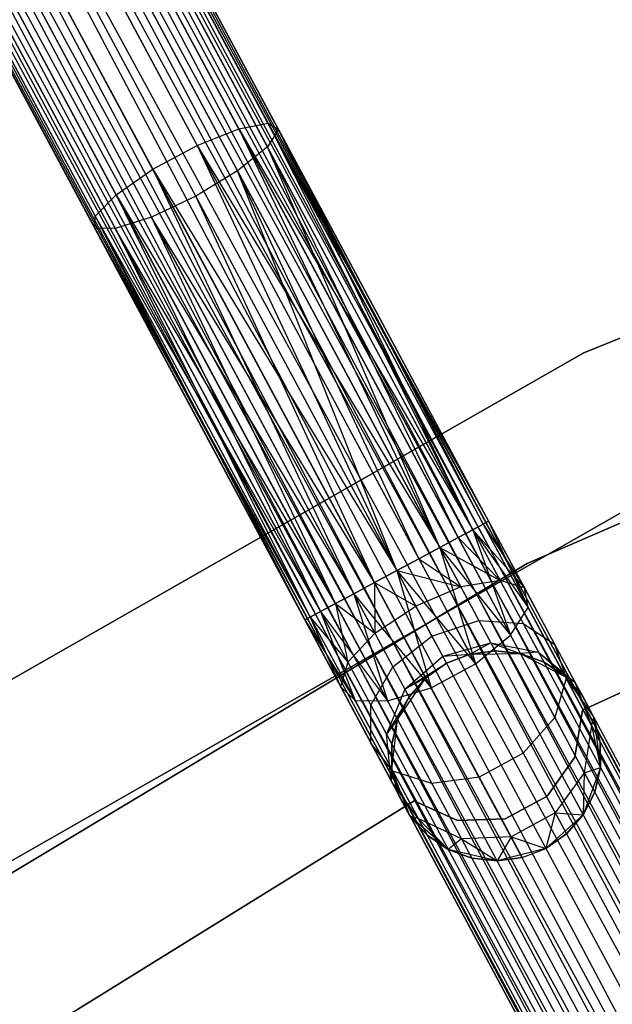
# Model space of a CAD drawing. Extents: x -102 to 101, y -101 to 102.
# Tile 105 of 256: x -34 to -28, y 51 to 60. Entities that reach past the tile are written whole.
import ezdxf

# ---------------------------------------------------------------- set-up
doc = ezdxf.new("R2010")
doc.units = 0
doc.header["$LTSCALE"] = 25.4
doc.layers.get('0').update_dxf_attribs({"linetype": 'CONTINUOUS'})

# ---------------------------------------------------------------- blocks, each defined once
blk = doc.blocks.new('NL2500012268_STL')
at = {"color": 0}
for p, q in [((65.3023, 71.4807, 327.8546), (83.0378, 38.5749, 327.6205)), ((82.8883, 38.4946, 328.0681), (65.3023, 71.4807, 327.8546)), ((82.8883, 38.4946, 328.0681), (65.3023, 71.4807, 327.8546)), ((82.987, 38.5476, 327.8546), (65.3023, 71.4807, 327.8546)), ((82.987, 38.5476, 327.8546), (65.3023, 71.4807, 327.8546)), ((65.3023, 71.4807, 327.8546), (83.0378, 38.5749, 327.6205)), ((83.0378, 38.5749, 327.3795), (65.3531, 71.508, 327.3795)), ((83.0378, 38.5749, 327.6205), (65.3531, 71.508, 327.3795)), ((65.3531, 71.508, 327.3795), (82.987, 38.5476, 327.1454)), ((83.0378, 38.5749, 327.6205), (65.3531, 71.508, 327.3795)), ((83.0378, 38.5749, 327.3795), (65.3531, 71.508, 327.3795)), ((65.3531, 71.508, 327.3795), (82.987, 38.5476, 327.1454)), ((65.2036, 71.4277, 326.9319), (82.7475, 38.419, 326.7515)), ((82.987, 38.5476, 327.1454), (65.2036, 71.4277, 326.9319)), ((82.987, 38.5476, 327.1454), (65.2036, 71.4277, 326.9319)), ((82.8883, 38.4946, 326.9319), (65.2036, 71.4277, 326.9319)), ((82.8883, 38.4946, 326.9319), (65.2036, 71.4277, 326.9319)), ((65.2036, 71.4277, 326.9319), (82.7475, 38.419, 326.7515)), ((65.0628, 71.3521, 328.2485), (82.8883, 38.4946, 328.0681)), ((82.5727, 38.3251, 328.3855), (65.0628, 71.3521, 328.2485)), ((82.5727, 38.3251, 328.3855), (65.0628, 71.3521, 328.2485)), ((82.7475, 38.419, 328.2485), (65.0628, 71.3521, 328.2485)), ((82.7475, 38.419, 328.2485), (65.0628, 71.3521, 328.2485)), ((65.0628, 71.3521, 328.2485), (82.8883, 38.4946, 328.0681)), ((64.888, 71.2582, 326.6146), (82.3741, 38.2185, 326.5291)), ((82.7475, 38.419, 326.7515), (64.888, 71.2582, 326.6146)), ((82.7475, 38.419, 326.7515), (64.888, 71.2582, 326.6146)), ((82.5727, 38.3251, 326.6146), (64.888, 71.2582, 326.6146)), ((82.5727, 38.3251, 326.6146), (64.888, 71.2582, 326.6146)), ((64.888, 71.2582, 326.6146), (82.3741, 38.2185, 326.5291)), ((64.6894, 71.1516, 328.4709), (82.5727, 38.3251, 328.3855)), ((82.3741, 38.2185, 328.4709), (64.6894, 71.1516, 328.4709)), ((82.3741, 38.2185, 328.4709), (64.6894, 71.1516, 328.4709)), ((64.6894, 71.1516, 328.4709), (82.5727, 38.3251, 328.3855)), ((82.3741, 38.2185, 326.5291), (64.4785, 71.0384, 326.5)), ((82.1632, 38.1053, 328.5), (64.4785, 71.0384, 328.5)), ((82.1632, 38.1053, 328.5), (64.4785, 71.0384, 328.5)), ((82.1632, 38.1053, 326.5), (64.4785, 71.0384, 326.5)), ((82.3741, 38.2185, 326.5291), (64.4785, 71.0384, 326.5)), ((82.1632, 38.1053, 326.5), (64.4785, 71.0384, 326.5)), ((81.9524, 37.992, 326.5291), (64.4785, 71.0384, 326.5)), ((81.9524, 37.992, 326.5291), (64.4785, 71.0384, 326.5)), ((81.7538, 37.8854, 328.3855), (64.2677, 70.9251, 328.4709)), ((81.7538, 37.8854, 328.3855), (64.2677, 70.9251, 328.4709)), ((81.9524, 37.992, 328.4709), (64.2677, 70.9251, 328.4709)), ((81.9524, 37.992, 328.4709), (64.2677, 70.9251, 328.4709)), ((64.0691, 70.8185, 326.6146), (81.579, 37.7915, 326.7515)), ((81.9524, 37.992, 326.5291), (64.0691, 70.8185, 326.6146)), ((81.9524, 37.992, 326.5291), (64.0691, 70.8185, 326.6146)), ((81.7538, 37.8854, 326.6146), (64.0691, 70.8185, 326.6146)), ((81.7538, 37.8854, 326.6146), (64.0691, 70.8185, 326.6146)), ((64.0691, 70.8185, 326.6146), (81.579, 37.7915, 326.7515)), ((63.8943, 70.7246, 328.2485), (81.7538, 37.8854, 328.3855)), ((81.4382, 37.7159, 328.0681), (63.8943, 70.7246, 328.2485)), ((81.4382, 37.7159, 328.0681), (63.8943, 70.7246, 328.2485)), ((81.579, 37.7915, 328.2485), (63.8943, 70.7246, 328.2485)), ((81.579, 37.7915, 328.2485), (63.8943, 70.7246, 328.2485)), ((63.8943, 70.7246, 328.2485), (81.7538, 37.8854, 328.3855)), ((63.7535, 70.649, 326.9319), (81.3395, 37.6629, 327.1454)), ((81.579, 37.7915, 326.7515), (63.7535, 70.649, 326.9319)), ((81.579, 37.7915, 326.7515), (63.7535, 70.649, 326.9319)), ((81.4382, 37.7159, 326.9319), (63.7535, 70.649, 326.9319)), ((81.4382, 37.7159, 326.9319), (63.7535, 70.649, 326.9319)), ((63.7535, 70.649, 326.9319), (81.3395, 37.6629, 327.1454)), ((63.604, 70.5687, 327.3795), (81.2887, 37.6356, 327.6205)), ((81.2887, 37.6356, 327.3795), (63.604, 70.5687, 327.3795)), ((63.604, 70.5687, 327.3795), (81.2887, 37.6356, 327.6205)), ((81.3395, 37.6629, 327.1454), (63.604, 70.5687, 327.3795)), ((81.3395, 37.6629, 327.1454), (63.604, 70.5687, 327.3795)), ((81.2887, 37.6356, 327.3795), (63.604, 70.5687, 327.3795)), ((63.6548, 70.596, 327.8546), (81.4382, 37.7159, 328.0681)), ((81.2887, 37.6356, 327.6205), (63.6548, 70.596, 327.8546)), ((81.2887, 37.6356, 327.6205), (63.6548, 70.596, 327.8546)), ((81.3395, 37.6629, 327.8546), (63.6548, 70.596, 327.8546)), ((81.3395, 37.6629, 327.8546), (63.6548, 70.596, 327.8546)), ((63.6548, 70.596, 327.8546), (81.4382, 37.7159, 328.0681)), ((69.5823, 62.9356, 28.6304), (71.5753, 59.2241, 27.2267)), ((69.5823, 62.9356, 28.6304), (71.5753, 59.2241, 27.2267)), ((69.8993, 62.9199, 28.9886), (71.8545, 59.2789, 27.6116)), ((69.8993, 62.9199, 28.9886), (71.8545, 59.2789, 27.6116)), ((69.1652, 62.8166, 28.4281), (71.1796, 59.0653, 27.0093)), ((69.1652, 62.8166, 28.4281), (71.1796, 59.0653, 27.0093)), ((70.0436, 62.7732, 29.4208), (71.9532, 59.2171, 28.0758)), ((70.0436, 62.7732, 29.4208), (71.9532, 59.2171, 28.0758)), ((68.7435, 62.5902, 28.4281), (70.7579, 58.8389, 27.0093)), ((68.7435, 62.5902, 28.4281), (70.7579, 58.8389, 27.0093)), ((69.9821, 62.5289, 29.8278), (71.8487, 59.0529, 28.5131)), ((69.9821, 62.5289, 29.8278), (71.8487, 59.0529, 28.5131)), ((68.4139, 62.3082, 28.6304), (70.4069, 58.5967, 27.2267)), ((68.4139, 62.3082, 28.6304), (70.4069, 58.5967, 27.2267)), ((69.729, 62.2432, 30.1164), (71.565, 58.8239, 28.8232)), ((69.729, 62.2432, 30.1164), (71.565, 58.8239, 28.8232)), ((68.2518, 62.0352, 28.9886), (70.207, 58.3942, 27.6116)), ((68.2518, 62.0352, 28.9886), (70.207, 58.3942, 27.6116)), ((71.1672, 58.5826, 28.9351), (69.3421, 61.9813, 30.2206)), ((71.1672, 58.5826, 28.9351), (69.3421, 61.9813, 30.2206)), ((68.2945, 61.8339, 29.4208), (70.204, 58.2778, 28.0758)), ((68.2945, 61.8339, 29.4208), (70.204, 58.2778, 28.0758)), ((68.532, 61.7502, 29.8278), (70.3986, 58.2742, 28.5131)), ((68.532, 61.7502, 29.8278), (70.3986, 58.2742, 28.5131)), ((68.9101, 61.8034, 30.1164), (70.7462, 58.3842, 28.8232)), ((68.9101, 61.8034, 30.1164), (70.7462, 58.3842, 28.8232)), ((82.553, 60.2311, 26.5), (74.8624, 57.093, 26.5)), ((74.8624, 57.093, 17), (82.553, 60.2311, 17)), ((82.553, 60.2311, 26.5), (74.8624, 57.093, 26.5)), ((74.8624, 57.093, 17), (82.553, 60.2311, 17)), ((71.1796, 59.0653, 27.0093), (71.5753, 59.2241, 27.2267)), ((71.1796, 59.0653, 27.0093), (71.5753, 59.2241, 27.2267)), ((71.5753, 59.2241, 27.2267), (71.8545, 59.2789, 27.6116)), ((71.5753, 59.2241, 27.2267), (71.8545, 59.2789, 27.6116)), ((71.5753, 59.2241, 27.2267), (73.4893, 55.2406, 26.6146)), ((71.5753, 59.2241, 27.2267), (73.4893, 55.2406, 26.6146)), ((71.5753, 59.2241, 27.2267), (73.6641, 55.3344, 26.7515)), ((71.5753, 59.2241, 27.2267), (73.6641, 55.3344, 26.7515)), ((71.5753, 59.2241, 27.2267), (73.8049, 55.41, 26.9319)), ((71.5753, 59.2241, 27.2267), (73.8049, 55.41, 26.9319)), ((71.9532, 59.2171, 28.0758), (71.8487, 59.0529, 28.5131)), ((71.9532, 59.2171, 28.0758), (71.8487, 59.0529, 28.5131)), ((71.8545, 59.2789, 27.6116), (73.8049, 55.41, 26.9319)), ((71.8545, 59.2789, 27.6116), (73.8049, 55.41, 26.9319)), ((71.8545, 59.2789, 27.6116), (73.9036, 55.4631, 27.1454)), ((71.8545, 59.2789, 27.6116), (73.9036, 55.4631, 27.1454)), ((71.8545, 59.2789, 27.6116), (73.9544, 55.4903, 27.3795)), ((71.8545, 59.2789, 27.6116), (73.9544, 55.4903, 27.3795)), ((71.8545, 59.2789, 27.6116), (71.9532, 59.2171, 28.0758)), ((71.8545, 59.2789, 27.6116), (71.9532, 59.2171, 28.0758)), ((71.9532, 59.2171, 28.0758), (73.9544, 55.4903, 27.3795)), ((71.9532, 59.2171, 28.0758), (73.9544, 55.4903, 27.6205)), ((71.9532, 59.2171, 28.0758), (73.9544, 55.4903, 27.3795)), ((73.8049, 55.41, 28.0681), (71.9532, 59.2171, 28.0758)), ((73.8049, 55.41, 28.0681), (71.9532, 59.2171, 28.0758)), ((73.9036, 55.4631, 27.8546), (71.9532, 59.2171, 28.0758)), ((73.9036, 55.4631, 27.8546), (71.9532, 59.2171, 28.0758)), ((71.9532, 59.2171, 28.0758), (73.9544, 55.4903, 27.6205)), ((70.7579, 58.8389, 27.0093), (71.1796, 59.0653, 27.0093)), ((70.7579, 58.8389, 27.0093), (71.1796, 59.0653, 27.0093)), ((71.1796, 59.0653, 27.0093), (73.0798, 55.0207, 26.5)), ((71.1796, 59.0653, 27.0093), (73.0798, 55.0207, 26.5)), ((71.1796, 59.0653, 27.0093), (73.2907, 55.1339, 26.5291)), ((71.1796, 59.0653, 27.0093), (73.2907, 55.1339, 26.5291)), ((71.1796, 59.0653, 27.0093), (73.4893, 55.2406, 26.6146)), ((71.1796, 59.0653, 27.0093), (73.4893, 55.2406, 26.6146)), ((71.8487, 59.0529, 28.5131), (71.565, 58.8239, 28.8232)), ((71.8487, 59.0529, 28.5131), (71.565, 58.8239, 28.8232)), ((73.4893, 55.2406, 28.3855), (71.8487, 59.0529, 28.5131)), ((73.6641, 55.3344, 28.2485), (71.8487, 59.0529, 28.5131)), ((73.4893, 55.2406, 28.3855), (71.8487, 59.0529, 28.5131)), ((73.6641, 55.3344, 28.2485), (71.8487, 59.0529, 28.5131)), ((73.8049, 55.41, 28.0681), (71.8487, 59.0529, 28.5131)), ((73.8049, 55.41, 28.0681), (71.8487, 59.0529, 28.5131)), ((70.4069, 58.5967, 27.2267), (70.7579, 58.8389, 27.0093)), ((70.4069, 58.5967, 27.2267), (70.7579, 58.8389, 27.0093)), ((70.7579, 58.8389, 27.0093), (72.6704, 54.8008, 26.6146)), ((70.7579, 58.8389, 27.0093), (72.6704, 54.8008, 26.6146)), ((70.7579, 58.8389, 27.0093), (72.869, 54.9075, 26.5291)), ((70.7579, 58.8389, 27.0093), (72.869, 54.9075, 26.5291)), ((70.7579, 58.8389, 27.0093), (73.0798, 55.0207, 26.5)), ((70.7579, 58.8389, 27.0093), (73.0798, 55.0207, 26.5)), ((71.565, 58.8239, 28.8232), (71.1672, 58.5826, 28.9351)), ((71.565, 58.8239, 28.8232), (71.1672, 58.5826, 28.9351)), ((71.565, 58.8239, 28.8232), (73.4893, 55.2406, 28.3855)), ((73.0798, 55.0207, 28.5), (71.565, 58.8239, 28.8232)), ((73.0798, 55.0207, 28.5), (71.565, 58.8239, 28.8232)), ((73.2907, 55.1339, 28.4709), (71.565, 58.8239, 28.8232)), ((73.2907, 55.1339, 28.4709), (71.565, 58.8239, 28.8232)), ((71.565, 58.8239, 28.8232), (73.4893, 55.2406, 28.3855)), ((70.207, 58.3942, 27.6116), (70.4069, 58.5967, 27.2267)), ((70.207, 58.3942, 27.6116), (70.4069, 58.5967, 27.2267)), ((70.4069, 58.5967, 27.2267), (72.3548, 54.6314, 26.9319)), ((70.4069, 58.5967, 27.2267), (72.3548, 54.6314, 26.9319)), ((70.4069, 58.5967, 27.2267), (72.4956, 54.707, 26.7515)), ((70.4069, 58.5967, 27.2267), (72.4956, 54.707, 26.7515)), ((70.4069, 58.5967, 27.2267), (72.6704, 54.8008, 26.6146)), ((70.4069, 58.5967, 27.2267), (72.6704, 54.8008, 26.6146)), ((71.1672, 58.5826, 28.9351), (70.7462, 58.3842, 28.8232)), ((71.1672, 58.5826, 28.9351), (70.7462, 58.3842, 28.8232)), ((72.869, 54.9075, 28.4709), (71.1672, 58.5826, 28.9351)), ((72.869, 54.9075, 28.4709), (71.1672, 58.5826, 28.9351)), ((73.0798, 55.0207, 28.5), (71.1672, 58.5826, 28.9351)), ((73.0798, 55.0207, 28.5), (71.1672, 58.5826, 28.9351)), ((70.204, 58.2778, 28.0758), (70.207, 58.3942, 27.6116)), ((70.204, 58.2778, 28.0758), (70.207, 58.3942, 27.6116)), ((70.207, 58.3942, 27.6116), (72.2053, 54.5511, 27.3795)), ((70.207, 58.3942, 27.6116), (72.2053, 54.5511, 27.3795)), ((70.207, 58.3942, 27.6116), (72.2561, 54.5784, 27.1454)), ((70.207, 58.3942, 27.6116), (72.2561, 54.5784, 27.1454)), ((70.207, 58.3942, 27.6116), (72.3548, 54.6314, 26.9319)), ((70.207, 58.3942, 27.6116), (72.3548, 54.6314, 26.9319)), ((70.7462, 58.3842, 28.8232), (70.3986, 58.2742, 28.5131)), ((70.7462, 58.3842, 28.8232), (70.3986, 58.2742, 28.5131)), ((72.4956, 54.707, 28.2485), (70.7462, 58.3842, 28.8232)), ((72.6704, 54.8008, 28.3855), (70.7462, 58.3842, 28.8232)), ((72.4956, 54.707, 28.2485), (70.7462, 58.3842, 28.8232)), ((72.6704, 54.8008, 28.3855), (70.7462, 58.3842, 28.8232)), ((72.869, 54.9075, 28.4709), (70.7462, 58.3842, 28.8232)), ((72.869, 54.9075, 28.4709), (70.7462, 58.3842, 28.8232)), ((70.3986, 58.2742, 28.5131), (70.204, 58.2778, 28.0758)), ((70.204, 58.2778, 28.0758), (72.2561, 54.5784, 27.8546)), ((70.204, 58.2778, 28.0758), (72.2561, 54.5784, 27.8546)), ((70.204, 58.2778, 28.0758), (72.2053, 54.5511, 27.6205)), ((70.204, 58.2778, 28.0758), (72.2053, 54.5511, 27.3795)), ((70.204, 58.2778, 28.0758), (72.2053, 54.5511, 27.6205)), ((70.204, 58.2778, 28.0758), (72.2053, 54.5511, 27.3795)), ((70.3986, 58.2742, 28.5131), (70.204, 58.2778, 28.0758)), ((70.3986, 58.2742, 28.5131), (72.3548, 54.6314, 28.0681)), ((72.4956, 54.707, 28.2485), (70.3986, 58.2742, 28.5131)), ((72.4956, 54.707, 28.2485), (70.3986, 58.2742, 28.5131)), ((70.3986, 58.2742, 28.5131), (72.3548, 54.6314, 28.0681)), ((70.3986, 58.2742, 28.5131), (72.2561, 54.5784, 27.8546)), ((70.3986, 58.2742, 28.5131), (72.2561, 54.5784, 27.8546)), ((81.7563, 58.3155, 19), (74.3225, 55.0899, 19)), ((74.3225, 55.0899, 20), (81.7563, 58.3155, 20)), ((81.7563, 58.3155, 19), (74.3225, 55.0899, 19)), ((74.3225, 55.0899, 20), (81.7563, 58.3155, 20)), ((74.8624, 57.093, 26.5), (67.6472, 52.978, 26.5)), ((67.6472, 52.978, 17), (74.8624, 57.093, 17)), ((74.8624, 57.093, 26.5), (67.6472, 52.978, 26.5)), ((67.6472, 52.978, 17), (74.8624, 57.093, 17)), ((74.8624, 57.093, 26.5), (74.8624, 57.093, 17)), ((74.8624, 57.093, 26.5), (74.8624, 57.093, 17)), ((74.8495, 53.6923, 23), (79.959, 56.0427, 23)), ((79.959, 56.0427, 21), (74.8495, 53.6923, 21)), ((79.959, 56.0427, 21), (74.8495, 53.6923, 21)), ((74.8495, 53.6923, 23), (79.959, 56.0427, 23)), ((68.4739, 51.7264, 26.5), (75.5187, 55.7442, 26.5)), ((75.5187, 55.7442, 17), (68.4739, 51.7264, 17)), ((75.5187, 55.7442, 17), (68.4739, 51.7264, 17)), ((68.4739, 51.7264, 26.5), (75.5187, 55.7442, 26.5)), ((73.9036, 55.4631, 27.1454), (73.8049, 55.41, 26.9319)), ((73.8049, 55.41, 28.0681), (73.9036, 55.4631, 27.8546)), ((73.9036, 55.4631, 27.1454), (73.8049, 55.41, 26.9319)), ((73.8049, 55.41, 28.0681), (73.9036, 55.4631, 27.8546)), ((73.9544, 55.4903, 27.3795), (73.9036, 55.4631, 27.1454)), ((73.9036, 55.4631, 27.8546), (73.9544, 55.4903, 27.6205)), ((73.9544, 55.4903, 27.3795), (73.9036, 55.4631, 27.1454)), ((73.9036, 55.4631, 27.8546), (73.9544, 55.4903, 27.6205)), ((73.9036, 55.4631, 27.1454), (74.2947, 54.8567, 27.2364)), ((73.9036, 55.4631, 27.1454), (74.2947, 54.8567, 27.2364)), ((73.9036, 55.4631, 27.8546), (74.3299, 54.6692, 27.6754)), ((73.9036, 55.4631, 27.8546), (74.3299, 54.6692, 27.6754)), ((73.9544, 55.4903, 27.6205), (74.2947, 54.8567, 27.2364)), ((73.9544, 55.4903, 27.3795), (74.2947, 54.8567, 27.2364)), ((73.9544, 55.4903, 27.3795), (74.2947, 54.8567, 27.2364)), ((73.9544, 55.4903, 27.6205), (74.2947, 54.8567, 27.2364)), ((73.9544, 55.4903, 27.6205), (74.3299, 54.6692, 27.6754)), ((73.9544, 55.4903, 27.6205), (74.3299, 54.6692, 27.6754)), ((73.8049, 55.41, 26.9319), (73.6641, 55.3344, 26.7515)), ((73.6641, 55.3344, 28.2485), (73.8049, 55.41, 28.0681)), ((73.8049, 55.41, 26.9319), (73.6641, 55.3344, 26.7515)), ((73.6641, 55.3344, 28.2485), (73.8049, 55.41, 28.0681)), ((73.8049, 55.41, 26.9319), (74.0641, 54.9273, 26.8229)), ((73.8049, 55.41, 26.9319), (74.0641, 54.9273, 26.8229)), ((73.8049, 55.41, 26.9319), (74.2947, 54.8567, 27.2364)), ((73.8049, 55.41, 26.9319), (74.2947, 54.8567, 27.2364)), ((73.8049, 55.41, 28.0681), (74.3299, 54.6692, 27.6754)), ((73.8049, 55.41, 28.0681), (74.3299, 54.6692, 27.6754)), ((73.8049, 55.41, 28.0681), (74.1617, 54.4078, 28.0393)), ((73.8049, 55.41, 28.0681), (74.1617, 54.4078, 28.0393)), ((73.6641, 55.3344, 26.7515), (73.4893, 55.2406, 26.6146)), ((73.4893, 55.2406, 28.3855), (73.6641, 55.3344, 28.2485)), ((73.6641, 55.3344, 26.7515), (73.4893, 55.2406, 26.6146)), ((73.4893, 55.2406, 28.3855), (73.6641, 55.3344, 28.2485)), ((73.6641, 55.3344, 26.7515), (74.0641, 54.9273, 26.8229)), ((73.6641, 55.3344, 26.7515), (74.0641, 54.9273, 26.8229)), ((73.6641, 55.3344, 28.2485), (74.1617, 54.4078, 28.0393)), ((73.6641, 55.3344, 28.2485), (74.1617, 54.4078, 28.0393)), ((73.4893, 55.2406, 26.6146), (73.2907, 55.1339, 26.5291)), ((73.2907, 55.1339, 28.4709), (73.4893, 55.2406, 28.3855)), ((73.4893, 55.2406, 26.6146), (73.2907, 55.1339, 26.5291)), ((73.2907, 55.1339, 28.4709), (73.4893, 55.2406, 28.3855)), ((73.4893, 55.2406, 26.6146), (73.6911, 54.8648, 26.5297)), ((73.4893, 55.2406, 26.6146), (73.6911, 54.8648, 26.5297)), ((73.4893, 55.2406, 26.6146), (74.0641, 54.9273, 26.8229)), ((73.4893, 55.2406, 26.6146), (74.0641, 54.9273, 26.8229)), ((73.4893, 55.2406, 28.3855), (74.1617, 54.4078, 28.0393)), ((73.4893, 55.2406, 28.3855), (74.1617, 54.4078, 28.0393)), ((73.4893, 55.2406, 28.3855), (73.8286, 54.1323, 28.2448)), ((73.4893, 55.2406, 28.3855), (73.8286, 54.1323, 28.2448)), ((74.3225, 55.0899, 19), (67.3733, 50.9216, 19)), ((67.3733, 50.9216, 20), (74.3225, 55.0899, 20)), ((74.3225, 55.0899, 19), (67.3733, 50.9216, 19)), ((67.3733, 50.9216, 20), (74.3225, 55.0899, 20)), ((73.2907, 55.1339, 26.5291), (73.0798, 55.0207, 26.5)), ((73.0798, 55.0207, 28.5), (73.2907, 55.1339, 28.4709)), ((73.2907, 55.1339, 26.5291), (73.0798, 55.0207, 26.5)), ((73.0798, 55.0207, 28.5), (73.2907, 55.1339, 28.4709)), ((73.2907, 55.1339, 26.5291), (73.6911, 54.8648, 26.5297)), ((73.2907, 55.1339, 26.5291), (73.6911, 54.8648, 26.5297)), ((73.2907, 55.1339, 28.4709), (73.8286, 54.1323, 28.2448)), ((73.2907, 55.1339, 28.4709), (73.8286, 54.1323, 28.2448)), ((74.3225, 55.0899, 19), (74.3225, 55.0899, 20)), ((74.3225, 55.0899, 19), (74.3225, 55.0899, 20)), ((73.0798, 55.0207, 26.5), (72.869, 54.9075, 26.5291)), ((72.869, 54.9075, 28.4709), (73.0798, 55.0207, 28.5)), ((72.869, 54.9075, 28.4709), (73.0798, 55.0207, 28.5)), ((73.0798, 55.0207, 26.5), (72.869, 54.9075, 26.5291)), ((73.2609, 54.6836, 26.4239), (73.0798, 55.0207, 26.5)), ((73.0798, 55.0207, 26.5), (73.6911, 54.8648, 26.5297)), ((73.0798, 55.0207, 26.5), (73.6911, 54.8648, 26.5297)), ((73.0798, 55.0207, 28.5), (73.8286, 54.1323, 28.2448)), ((73.0798, 55.0207, 28.5), (73.8286, 54.1323, 28.2448)), ((73.0798, 55.0207, 28.5), (73.4069, 53.9058, 28.2448)), ((73.0798, 55.0207, 28.5), (73.4069, 53.9058, 28.2448)), ((73.2609, 54.6836, 26.4239), (73.0798, 55.0207, 26.5)), ((72.869, 54.9075, 26.5291), (72.6704, 54.8008, 26.6146)), ((72.6704, 54.8008, 28.3855), (72.869, 54.9075, 28.4709)), ((72.6704, 54.8008, 28.3855), (72.869, 54.9075, 28.4709)), ((72.869, 54.9075, 26.5291), (72.6704, 54.8008, 26.6146)), ((72.869, 54.9075, 28.4709), (73.4069, 53.9058, 28.2448)), ((72.869, 54.9075, 28.4709), (73.4069, 53.9058, 28.2448)), ((72.869, 54.9075, 26.5291), (72.8722, 54.4251, 26.5297)), ((72.869, 54.9075, 26.5291), (72.8722, 54.4251, 26.5297)), ((72.869, 54.9075, 26.5291), (73.2609, 54.6836, 26.4239)), ((72.869, 54.9075, 26.5291), (73.2609, 54.6836, 26.4239)), ((74.0641, 54.9273, 26.8229), (73.6911, 54.8648, 26.5297)), ((74.0641, 54.9273, 26.8229), (73.6911, 54.8648, 26.5297)), ((74.2947, 54.8567, 27.2364), (74.0641, 54.9273, 26.8229)), ((74.0641, 54.9273, 26.8229), (74.2839, 54.518, 26.5125)), ((74.0641, 54.9273, 26.8229), (74.2839, 54.518, 26.5125)), ((74.2947, 54.8567, 27.2364), (74.0641, 54.9273, 26.8229)), ((72.6704, 54.8008, 26.6146), (72.4956, 54.707, 26.7515)), ((72.4956, 54.707, 28.2485), (72.6704, 54.8008, 28.3855)), ((72.4956, 54.707, 28.2485), (72.6704, 54.8008, 28.3855)), ((72.6704, 54.8008, 26.6146), (72.4956, 54.707, 26.7515)), ((72.6704, 54.8008, 28.3855), (73.4069, 53.9058, 28.2448)), ((72.6704, 54.8008, 28.3855), (73.4069, 53.9058, 28.2448)), ((72.6704, 54.8008, 28.3855), (72.9932, 53.7803, 28.0393)), ((72.6704, 54.8008, 28.3855), (72.9932, 53.7803, 28.0393)), ((72.6704, 54.8008, 26.6146), (72.8722, 54.4251, 26.5297)), ((72.6704, 54.8008, 26.6146), (72.8722, 54.4251, 26.5297)), ((73.6911, 54.8648, 26.5297), (73.2609, 54.6836, 26.4239)), ((73.6911, 54.8648, 26.5297), (73.2609, 54.6836, 26.4239)), ((73.6911, 54.8648, 26.5297), (73.8621, 54.5462, 26.2881)), ((73.6911, 54.8648, 26.5297), (73.8621, 54.5462, 26.2881)), ((74.3299, 54.6692, 27.6754), (74.2947, 54.8567, 27.2364)), ((74.2947, 54.8567, 27.2364), (74.5832, 54.3195, 26.829)), ((74.2947, 54.8567, 27.2364), (74.5832, 54.3195, 26.829)), ((74.3299, 54.6692, 27.6754), (74.2947, 54.8567, 27.2364)), ((72.3548, 54.6314, 28.0681), (72.4956, 54.707, 28.2485)), ((72.4956, 54.707, 26.7515), (72.3548, 54.6314, 26.9319)), ((72.3548, 54.6314, 28.0681), (72.4956, 54.707, 28.2485)), ((72.4956, 54.707, 26.7515), (72.3548, 54.6314, 26.9319)), ((72.4956, 54.707, 28.2485), (72.9932, 53.7803, 28.0393)), ((72.4956, 54.707, 28.2485), (72.9932, 53.7803, 28.0393)), ((72.4956, 54.707, 26.7515), (72.614, 54.1486, 26.8229)), ((72.4956, 54.707, 26.7515), (72.614, 54.1486, 26.8229)), ((72.4956, 54.707, 26.7515), (72.8722, 54.4251, 26.5297)), ((72.4956, 54.707, 26.7515), (72.8722, 54.4251, 26.5297)), ((72.2561, 54.5784, 27.8546), (72.3548, 54.6314, 28.0681)), ((72.3548, 54.6314, 26.9319), (72.2561, 54.5784, 27.1454)), ((72.2561, 54.5784, 27.8546), (72.3548, 54.6314, 28.0681)), ((72.3548, 54.6314, 26.9319), (72.2561, 54.5784, 27.1454)), ((72.3548, 54.6314, 28.0681), (72.9932, 53.7803, 28.0393)), ((72.3548, 54.6314, 28.0681), (72.9932, 53.7803, 28.0393)), ((72.3548, 54.6314, 28.0681), (72.6824, 53.7845, 27.6754)), ((72.3548, 54.6314, 28.0681), (72.6824, 53.7845, 27.6754)), ((72.3548, 54.6314, 26.9319), (72.614, 54.1486, 26.8229)), ((72.3548, 54.6314, 26.9319), (72.614, 54.1486, 26.8229)), ((72.8722, 54.4251, 26.5297), (73.2609, 54.6836, 26.4239)), ((72.8722, 54.4251, 26.5297), (73.2609, 54.6836, 26.4239)), ((73.4144, 54.3977, 26.2071), (73.2609, 54.6836, 26.4239)), ((73.4144, 54.3977, 26.2071), (73.2609, 54.6836, 26.4239)), ((74.1617, 54.4078, 28.0393), (74.3299, 54.6692, 27.6754)), ((74.1617, 54.4078, 28.0393), (74.3299, 54.6692, 27.6754)), ((74.3299, 54.6692, 27.6754), (74.6913, 53.9962, 27.165)), ((74.3299, 54.6692, 27.6754), (74.6913, 53.9962, 27.165)), ((72.2053, 54.5511, 27.6205), (72.2561, 54.5784, 27.8546)), ((72.2561, 54.5784, 27.1454), (72.2053, 54.5511, 27.3795)), ((72.2053, 54.5511, 27.6205), (72.2561, 54.5784, 27.8546)), ((72.2561, 54.5784, 27.1454), (72.2053, 54.5511, 27.3795)), ((72.2053, 54.5511, 27.3795), (72.5455, 53.9174, 27.2364)), ((72.2053, 54.5511, 27.6205), (72.5455, 53.9174, 27.2364)), ((72.2053, 54.5511, 27.6205), (72.6824, 53.7845, 27.6754)), ((72.2053, 54.5511, 27.6205), (72.6824, 53.7845, 27.6754)), ((72.2053, 54.5511, 27.6205), (72.5455, 53.9174, 27.2364)), ((72.2053, 54.5511, 27.3795), (72.5455, 53.9174, 27.2364)), ((72.2561, 54.5784, 27.8546), (72.6824, 53.7845, 27.6754)), ((72.2561, 54.5784, 27.8546), (72.6824, 53.7845, 27.6754)), ((72.2561, 54.5784, 27.1454), (72.5455, 53.9174, 27.2364)), ((72.2561, 54.5784, 27.1454), (72.5455, 53.9174, 27.2364)), ((72.2561, 54.5784, 27.1454), (72.614, 54.1486, 26.8229)), ((72.2561, 54.5784, 27.1454), (72.614, 54.1486, 26.8229)), ((73.4144, 54.3977, 26.2071), (73.8621, 54.5462, 26.2881)), ((73.4144, 54.3977, 26.2071), (73.8621, 54.5462, 26.2881)), ((73.8621, 54.5462, 26.2881), (73.9764, 54.3334, 25.9265)), ((73.8621, 54.5462, 26.2881), (73.9764, 54.3334, 25.9265)), ((73.8621, 54.5462, 26.2881), (74.2839, 54.518, 26.5125)), ((73.8621, 54.5462, 26.2881), (74.2839, 54.518, 26.5125)), ((72.614, 54.1486, 26.8229), (72.8722, 54.4251, 26.5297)), ((72.614, 54.1486, 26.8229), (72.8722, 54.4251, 26.5297)), ((72.8722, 54.4251, 26.5297), (73.0433, 54.1065, 26.2881)), ((72.8722, 54.4251, 26.5297), (73.0433, 54.1065, 26.2881)), ((74.2839, 54.518, 26.5125), (74.4308, 54.2445, 26.048)), ((74.2839, 54.518, 26.5125), (74.4308, 54.2445, 26.048)), ((74.2839, 54.518, 26.5125), (74.5832, 54.3195, 26.829)), ((74.2839, 54.518, 26.5125), (74.5832, 54.3195, 26.829)), ((73.0433, 54.1065, 26.2881), (73.4144, 54.3977, 26.2071)), ((73.0433, 54.1065, 26.2881), (73.4144, 54.3977, 26.2071)), ((73.5169, 54.2068, 25.8827), (73.4144, 54.3977, 26.2071)), ((73.5169, 54.2068, 25.8827), (73.4144, 54.3977, 26.2071)), ((73.5169, 54.2068, 25.8827), (73.9764, 54.3334, 25.9265)), ((73.5169, 54.2068, 25.8827), (73.9764, 54.3334, 25.9265)), ((73.9764, 54.3334, 25.9265), (73.7775, 54.2273, 25.5)), ((73.9764, 54.3334, 25.9265), (73.7775, 54.2273, 25.5)), ((73.8286, 54.1323, 28.2448), (74.1617, 54.4078, 28.0393)), ((73.8286, 54.1323, 28.2448), (74.1617, 54.4078, 28.0393)), ((73.9764, 54.3334, 25.9265), (74.0166, 54.2586, 25.5)), ((73.9764, 54.3334, 25.9265), (74.0166, 54.2586, 25.5)), ((73.9764, 54.3334, 25.9265), (74.2561, 54.2318, 25.5)), ((73.9764, 54.3334, 25.9265), (74.2561, 54.2318, 25.5)), ((73.9764, 54.3334, 25.9265), (74.4308, 54.2445, 26.048)), ((73.9764, 54.3334, 25.9265), (74.4308, 54.2445, 26.048)), ((74.1617, 54.4078, 28.0393), (74.5835, 53.6222, 27.4435)), ((74.1617, 54.4078, 28.0393), (74.5835, 53.6222, 27.4435)), ((74.0166, 54.2586, 25.5), (73.7775, 54.2273, 25.5)), ((73.7775, 54.2273, 21), (74.0166, 54.2586, 25.5)), ((74.0166, 54.2586, 25.5), (73.7775, 54.2273, 25.5)), ((73.7775, 54.2273, 21), (74.0166, 54.2586, 25.5)), ((74.2561, 54.2318, 25.5), (74.0166, 54.2586, 25.5)), ((74.0166, 54.2586, 25.5), (74.2561, 54.2318, 21)), ((74.0166, 54.2586, 25.5), (74.2561, 54.2318, 21)), ((74.2561, 54.2318, 25.5), (74.0166, 54.2586, 25.5)), ((74.4308, 54.2445, 26.048), (74.2561, 54.2318, 25.5)), ((74.4308, 54.2445, 26.048), (74.2561, 54.2318, 25.5)), ((74.4308, 54.2445, 26.048), (74.4823, 54.1485, 25.5)), ((74.4308, 54.2445, 26.048), (74.4823, 54.1485, 25.5)), ((74.4308, 54.2445, 26.048), (74.682, 54.0134, 25.5)), ((74.4308, 54.2445, 26.048), (74.682, 54.0134, 25.5)), ((74.4308, 54.2445, 26.048), (74.7759, 53.9606, 26.2192)), ((74.4308, 54.2445, 26.048), (74.7759, 53.9606, 26.2192)), ((74.5832, 54.3195, 26.829), (74.7759, 53.9606, 26.2192)), ((74.5832, 54.3195, 26.829), (74.7759, 53.9606, 26.2192)), ((74.5832, 54.3195, 26.829), (74.6913, 53.9962, 27.165)), ((74.5832, 54.3195, 26.829), (74.6913, 53.9962, 27.165)), ((72.614, 54.1486, 26.8229), (72.5455, 53.9174, 27.2364)), ((72.614, 54.1486, 26.8229), (72.5455, 53.9174, 27.2364)), ((72.614, 54.1486, 26.8229), (72.8338, 53.7393, 26.5125)), ((72.614, 54.1486, 26.8229), (72.8338, 53.7393, 26.5125)), ((73.1576, 53.8937, 25.9265), (73.5169, 54.2068, 25.8827)), ((73.1576, 53.8937, 25.9265), (73.5169, 54.2068, 25.8827)), ((73.5169, 54.2068, 25.8827), (73.7775, 54.2273, 25.5)), ((73.5169, 54.2068, 25.8827), (73.7775, 54.2273, 25.5)), ((73.5529, 54.1397, 25.5), (73.5169, 54.2068, 25.8827)), ((73.5529, 54.1397, 25.5), (73.5169, 54.2068, 25.8827)), ((73.5529, 54.1397, 21), (73.7775, 54.2273, 21)), ((73.7775, 54.2273, 25.5), (73.5529, 54.1397, 25.5)), ((73.7775, 54.2273, 25.5), (73.5529, 54.1397, 25.5)), ((73.5529, 54.1397, 21), (73.7775, 54.2273, 21)), ((73.7775, 54.2273, 21), (74.2561, 54.2318, 21)), ((73.7775, 54.2273, 21), (74.2561, 54.2318, 21)), ((73.7775, 54.2273, 25.5), (73.7775, 54.2273, 21)), ((73.7775, 54.2273, 25.5), (73.7775, 54.2273, 21)), ((74.2561, 54.2318, 21), (74.682, 54.0134, 21)), ((74.4823, 54.1485, 25.5), (74.2561, 54.2318, 25.5)), ((74.2561, 54.2318, 21), (74.4823, 54.1485, 25.5)), ((74.2561, 54.2318, 21), (74.682, 54.0134, 21)), ((74.2561, 54.2318, 25.5), (74.2561, 54.2318, 21)), ((74.2561, 54.2318, 25.5), (74.2561, 54.2318, 21)), ((74.4823, 54.1485, 25.5), (74.2561, 54.2318, 25.5)), ((74.2561, 54.2318, 21), (74.4823, 54.1485, 25.5)), ((74.682, 54.0134, 25.5), (74.4823, 54.1485, 25.5)), ((74.4823, 54.1485, 25.5), (74.682, 54.0134, 21)), ((74.4823, 54.1485, 25.5), (74.682, 54.0134, 21)), ((74.682, 54.0134, 25.5), (74.4823, 54.1485, 25.5)), ((72.8338, 53.7393, 26.5125), (73.0433, 54.1065, 26.2881)), ((72.8338, 53.7393, 26.5125), (73.0433, 54.1065, 26.2881)), ((73.0433, 54.1065, 26.2881), (73.1576, 53.8937, 25.9265)), ((73.0433, 54.1065, 26.2881), (73.1576, 53.8937, 25.9265)), ((73.1576, 53.8937, 25.9265), (73.5529, 54.1397, 25.5)), ((73.1576, 53.8937, 25.9265), (73.5529, 54.1397, 25.5)), ((73.3558, 54.0009, 21), (73.5529, 54.1397, 21)), ((73.5529, 54.1397, 25.5), (73.3558, 54.0009, 25.5)), ((73.5529, 54.1397, 25.5), (73.3558, 54.0009, 25.5)), ((73.3558, 54.0009, 21), (73.5529, 54.1397, 21)), ((73.4069, 53.9058, 28.2448), (73.8286, 54.1323, 28.2448)), ((73.4069, 53.9058, 28.2448), (73.8286, 54.1323, 28.2448)), ((73.5529, 54.1397, 25.5), (73.5529, 54.1397, 21)), ((73.5529, 54.1397, 25.5), (73.5529, 54.1397, 21)), ((73.8286, 54.1323, 28.2448), (74.2845, 53.2831, 27.6008)), ((73.8286, 54.1323, 28.2448), (74.2845, 53.2831, 27.6008)), ((73.0877, 53.6044, 21), (73.3558, 54.0009, 21)), ((73.0877, 53.6044, 21), (73.3558, 54.0009, 21)), ((73.3558, 54.0009, 25.5), (73.1576, 53.8937, 25.9265)), ((73.3558, 54.0009, 25.5), (73.1576, 53.8937, 25.9265)), ((73.3558, 54.0009, 25.5), (73.1977, 53.8189, 25.5)), ((73.1977, 53.8189, 25.5), (73.3558, 54.0009, 21)), ((73.1977, 53.8189, 25.5), (73.3558, 54.0009, 21)), ((73.3558, 54.0009, 25.5), (73.1977, 53.8189, 25.5)), ((73.3558, 54.0009, 25.5), (73.3558, 54.0009, 21)), ((73.3558, 54.0009, 25.5), (73.3558, 54.0009, 21)), ((74.6913, 53.9962, 27.165), (74.5835, 53.6222, 27.4435)), ((74.6913, 53.9962, 27.165), (74.5835, 53.6222, 27.4435)), ((74.682, 54.0134, 21), (74.9576, 53.6221, 21)), ((74.7759, 53.9606, 26.2192), (74.682, 54.0134, 25.5)), ((74.7759, 53.9606, 26.2192), (74.682, 54.0134, 25.5)), ((74.8436, 53.8345, 25.5), (74.682, 54.0134, 25.5)), ((74.682, 54.0134, 21), (74.8436, 53.8345, 25.5)), ((74.682, 54.0134, 21), (74.9576, 53.6221, 21)), ((74.682, 54.0134, 25.5), (74.682, 54.0134, 21)), ((74.682, 54.0134, 25.5), (74.682, 54.0134, 21)), ((74.8436, 53.8345, 25.5), (74.682, 54.0134, 25.5)), ((74.682, 54.0134, 21), (74.8436, 53.8345, 25.5)), ((74.6913, 53.9962, 27.165), (74.9328, 53.5465, 26.4011)), ((74.6913, 53.9962, 27.165), (74.9328, 53.5465, 26.4011)), ((74.7759, 53.9606, 26.2192), (74.8436, 53.8345, 25.5)), ((74.7759, 53.9606, 26.2192), (74.9576, 53.6221, 25.5)), ((74.7759, 53.9606, 26.2192), (74.8436, 53.8345, 25.5)), ((74.7759, 53.9606, 26.2192), (74.9576, 53.6221, 25.5)), ((74.7759, 53.9606, 26.2192), (74.9328, 53.5465, 26.4011)), ((74.7759, 53.9606, 26.2192), (74.9328, 53.5465, 26.4011)), ((72.5455, 53.9174, 27.2364), (72.6824, 53.7845, 27.6754)), ((72.5455, 53.9174, 27.2364), (72.6824, 53.7845, 27.6754)), ((72.5455, 53.9174, 27.2364), (72.834, 53.3802, 26.829)), ((72.5455, 53.9174, 27.2364), (72.834, 53.3802, 26.829)), ((73.1576, 53.8937, 25.9265), (72.9807, 53.4658, 26.048)), ((73.1576, 53.8937, 25.9265), (72.9807, 53.4658, 26.048)), ((72.9932, 53.7803, 28.0393), (73.4069, 53.9058, 28.2448)), ((72.9932, 53.7803, 28.0393), (73.4069, 53.9058, 28.2448)), ((73.1977, 53.8189, 25.5), (73.1576, 53.8937, 25.9265)), ((73.1977, 53.8189, 25.5), (73.1576, 53.8937, 25.9265)), ((73.4069, 53.9058, 28.2448), (73.8629, 53.0567, 27.6008)), ((73.4069, 53.9058, 28.2448), (73.8629, 53.0567, 27.6008)), ((72.6824, 53.7845, 27.6754), (72.9932, 53.7803, 28.0393)), ((72.6824, 53.7845, 27.6754), (72.9932, 53.7803, 28.0393)), ((72.6824, 53.7845, 27.6754), (73.0438, 53.1115, 27.165)), ((72.6824, 53.7845, 27.6754), (73.0438, 53.1115, 27.165)), ((73.1977, 53.8189, 25.5), (72.9807, 53.4658, 26.048)), ((73.1977, 53.8189, 25.5), (72.9807, 53.4658, 26.048)), ((72.9932, 53.7803, 28.0393), (73.4151, 52.9947, 27.4435)), ((72.9932, 53.7803, 28.0393), (73.4151, 52.9947, 27.4435)), ((73.1977, 53.8189, 25.5), (73.0877, 53.6044, 25.5)), ((73.0877, 53.6044, 21), (73.1977, 53.8189, 25.5)), ((73.1977, 53.8189, 25.5), (73.0877, 53.6044, 25.5)), ((73.0877, 53.6044, 21), (73.1977, 53.8189, 25.5)), ((74.8436, 53.8345, 25.5), (74.9576, 53.6221, 21)), ((74.8436, 53.8345, 25.5), (74.9576, 53.6221, 21)), ((72.834, 53.3802, 26.829), (72.8338, 53.7393, 26.5125)), ((72.8338, 53.7393, 26.5125), (72.9807, 53.4658, 26.048)), ((72.8338, 53.7393, 26.5125), (72.9807, 53.4658, 26.048)), ((72.834, 53.3802, 26.829), (72.8338, 53.7393, 26.5125)), ((74.7762, 53.2444, 23), (74.8495, 53.6923, 23)), ((74.8495, 53.6923, 21), (74.7762, 53.2444, 21)), ((74.8495, 53.6923, 21), (74.7762, 53.2444, 21)), ((74.7762, 53.2444, 23), (74.8495, 53.6923, 23)), ((74.8495, 53.6923, 23), (74.8495, 53.6923, 21)), ((74.8495, 53.6923, 23), (74.8495, 53.6923, 21)), ((73.0877, 53.6044, 25.5), (72.9807, 53.4658, 26.048)), ((73.0877, 53.6044, 25.5), (72.9807, 53.4658, 26.048)), ((73.0877, 53.6044, 25.5), (73.0322, 53.3698, 25.5)), ((73.0322, 53.3698, 25.5), (73.0877, 53.6044, 21)), ((73.0322, 53.3698, 25.5), (73.0877, 53.6044, 21)), ((73.0877, 53.6044, 25.5), (73.0322, 53.3698, 25.5)), ((73.0345, 53.1287, 21), (73.0877, 53.6044, 21)), ((73.0345, 53.1287, 21), (73.0877, 53.6044, 21)), ((73.0877, 53.6044, 25.5), (73.0877, 53.6044, 21)), ((73.0877, 53.6044, 25.5), (73.0877, 53.6044, 21)), ((74.5835, 53.6222, 27.4435), (74.2845, 53.2831, 27.6008)), ((74.5835, 53.6222, 27.4435), (74.2845, 53.2831, 27.6008)), ((74.5835, 53.6222, 27.4435), (74.8654, 53.0973, 26.5518)), ((74.5835, 53.6222, 27.4435), (74.8654, 53.0973, 26.5518)), ((74.9328, 53.5465, 26.4011), (74.9576, 53.6221, 25.5)), ((74.9328, 53.5465, 26.4011), (74.9576, 53.6221, 25.5)), ((74.9576, 53.6221, 21), (75.0198, 53.1476, 21)), ((74.9576, 53.6221, 25.5), (74.9576, 53.6221, 21)), ((75.0176, 53.3886, 25.5), (74.9576, 53.6221, 25.5)), ((74.9576, 53.6221, 21), (75.0176, 53.3886, 25.5)), ((74.9576, 53.6221, 21), (75.0198, 53.1476, 21)), ((74.9576, 53.6221, 25.5), (74.9576, 53.6221, 21)), ((75.0176, 53.3886, 25.5), (74.9576, 53.6221, 25.5)), ((74.9576, 53.6221, 21), (75.0176, 53.3886, 25.5)), ((74.9328, 53.5465, 26.4011), (74.8654, 53.0973, 26.5518)), ((74.9328, 53.5465, 26.4011), (74.8654, 53.0973, 26.5518)), ((74.9328, 53.5465, 26.4011), (75.0176, 53.3886, 25.5)), ((74.9328, 53.5465, 26.4011), (75.0176, 53.3886, 25.5)), ((74.9328, 53.5465, 26.4011), (75.0198, 53.1476, 25.5)), ((74.9328, 53.5465, 26.4011), (75.0198, 53.1476, 25.5)), ((72.9807, 53.4658, 26.048), (73.0322, 53.3698, 25.5)), ((73.0267, 53.0213, 26.2192), (72.9807, 53.4658, 26.048)), ((73.0267, 53.0213, 26.2192), (72.9807, 53.4658, 26.048)), ((72.9807, 53.4658, 26.048), (73.0322, 53.3698, 25.5)), ((73.0438, 53.1115, 27.165), (72.834, 53.3802, 26.829)), ((72.834, 53.3802, 26.829), (73.0267, 53.0213, 26.2192)), ((72.834, 53.3802, 26.829), (73.0267, 53.0213, 26.2192)), ((73.0438, 53.1115, 27.165), (72.834, 53.3802, 26.829)), ((73.0322, 53.3698, 25.5), (73.0267, 53.0213, 26.2192)), ((73.0322, 53.3698, 25.5), (73.0267, 53.0213, 26.2192)), ((73.0322, 53.3698, 25.5), (73.0345, 53.1287, 25.5)), ((73.0345, 53.1287, 21), (73.0322, 53.3698, 25.5)), ((73.0322, 53.3698, 25.5), (73.0345, 53.1287, 25.5)), ((73.0345, 53.1287, 21), (73.0322, 53.3698, 25.5)), ((75.0198, 53.1476, 25.5), (75.0176, 53.3886, 25.5)), ((75.0176, 53.3886, 25.5), (75.0198, 53.1476, 21)), ((75.0176, 53.3886, 25.5), (75.0198, 53.1476, 21)), ((75.0198, 53.1476, 25.5), (75.0176, 53.3886, 25.5)), ((74.2845, 53.2831, 27.6008), (73.8629, 53.0567, 27.6008)), ((74.2845, 53.2831, 27.6008), (73.8629, 53.0567, 27.6008)), ((74.2845, 53.2831, 27.6008), (74.5892, 52.7157, 26.6369)), ((74.2845, 53.2831, 27.6008), (74.5892, 52.7157, 26.6369)), ((74.5124, 52.8751, 23), (74.7762, 53.2444, 23)), ((74.7762, 53.2444, 21), (74.5124, 52.8751, 21)), ((74.7762, 53.2444, 21), (74.5124, 52.8751, 21)), ((74.5124, 52.8751, 23), (74.7762, 53.2444, 23)), ((74.7762, 53.2444, 23), (74.7762, 53.2444, 21)), ((74.7762, 53.2444, 23), (74.7762, 53.2444, 21)), ((73.0345, 53.1287, 25.5), (73.0267, 53.0213, 26.2192)), ((73.0345, 53.1287, 25.5), (73.0267, 53.0213, 26.2192)), ((73.2085, 52.6828, 21), (73.0345, 53.1287, 21)), ((73.0345, 53.1287, 25.5), (73.0944, 52.8952, 25.5)), ((73.0944, 52.8952, 25.5), (73.0345, 53.1287, 21)), ((73.2085, 52.6828, 21), (73.0345, 53.1287, 21)), ((73.0944, 52.8952, 25.5), (73.0345, 53.1287, 21)), ((73.0345, 53.1287, 25.5), (73.0944, 52.8952, 25.5)), ((73.0345, 53.1287, 25.5), (73.0345, 53.1287, 21)), ((73.0345, 53.1287, 25.5), (73.0345, 53.1287, 21)), ((75.0198, 53.1476, 21), (74.8544, 52.6984, 21)), ((75.0198, 53.1476, 21), (74.8544, 52.6984, 21)), ((74.8654, 53.0973, 26.5518), (75.0198, 53.1476, 25.5)), ((74.8654, 53.0973, 26.5518), (75.0198, 53.1476, 25.5)), ((74.9644, 52.9129, 25.5), (75.0198, 53.1476, 25.5)), ((75.0198, 53.1476, 21), (74.9644, 52.9129, 25.5)), ((74.9644, 52.9129, 25.5), (75.0198, 53.1476, 25.5)), ((75.0198, 53.1476, 21), (74.9644, 52.9129, 25.5)), ((75.0198, 53.1476, 25.5), (75.0198, 53.1476, 21)), ((75.0198, 53.1476, 25.5), (75.0198, 53.1476, 21)), ((73.2852, 52.6618, 26.4011), (73.0267, 53.0213, 26.2192)), ((73.0267, 53.0213, 26.2192), (73.2085, 52.6828, 25.5)), ((73.0267, 53.0213, 26.2192), (73.0944, 52.8952, 25.5)), ((73.0267, 53.0213, 26.2192), (73.2085, 52.6828, 25.5)), ((73.0267, 53.0213, 26.2192), (73.0944, 52.8952, 25.5)), ((73.2852, 52.6618, 26.4011), (73.0267, 53.0213, 26.2192)), ((73.4151, 52.9947, 27.4435), (73.0438, 53.1115, 27.165)), ((73.0438, 53.1115, 27.165), (73.2852, 52.6618, 26.4011)), ((73.0438, 53.1115, 27.165), (73.2852, 52.6618, 26.4011)), ((73.4151, 52.9947, 27.4435), (73.0438, 53.1115, 27.165)), ((73.8629, 53.0567, 27.6008), (73.4151, 52.9947, 27.4435)), ((73.8629, 53.0567, 27.6008), (73.4151, 52.9947, 27.4435)), ((73.8629, 53.0567, 27.6008), (74.1675, 52.4893, 26.6369)), ((73.8629, 53.0567, 27.6008), (74.1675, 52.4893, 26.6369)), ((74.8654, 53.0973, 26.5518), (74.5892, 52.7157, 26.6369)), ((74.8654, 53.0973, 26.5518), (74.5892, 52.7157, 26.6369)), ((74.8654, 53.0973, 26.5518), (74.8544, 52.6984, 25.5)), ((74.8654, 53.0973, 26.5518), (74.8544, 52.6984, 25.5)), ((74.8654, 53.0973, 26.5518), (74.9644, 52.9129, 25.5)), ((74.8654, 53.0973, 26.5518), (74.9644, 52.9129, 25.5)), ((73.4151, 52.9947, 27.4435), (73.6969, 52.4698, 26.5518)), ((73.4151, 52.9947, 27.4435), (73.6969, 52.4698, 26.5518)), ((73.2085, 52.6828, 21), (73.0944, 52.8952, 25.5)), ((73.2085, 52.6828, 21), (73.0944, 52.8952, 25.5)), ((74.1125, 52.6604, 23), (74.5124, 52.8751, 23)), ((74.5124, 52.8751, 21), (74.1125, 52.6604, 21)), ((74.5124, 52.8751, 21), (74.1125, 52.6604, 21)), ((74.1125, 52.6604, 23), (74.5124, 52.8751, 23)), ((74.5124, 52.8751, 23), (74.5124, 52.8751, 21)), ((74.5124, 52.8751, 23), (74.5124, 52.8751, 21)), ((74.8544, 52.6984, 25.5), (74.9644, 52.9129, 25.5)), ((74.9644, 52.9129, 25.5), (74.8544, 52.6984, 21)), ((74.9644, 52.9129, 25.5), (74.8544, 52.6984, 21)), ((74.8544, 52.6984, 25.5), (74.9644, 52.9129, 25.5)), ((68.4622, 49.87, 23), (73.2451, 52.8309, 23)), ((73.2451, 52.8309, 21), (68.4622, 49.87, 21)), ((73.2451, 52.8309, 21), (68.4622, 49.87, 21)), ((68.4622, 49.87, 23), (73.2451, 52.8309, 23)), ((73.2451, 52.8309, 23), (73.2451, 52.8309, 21)), ((73.2451, 52.8309, 23), (73.2451, 52.8309, 21)), ((73.2451, 52.8309, 23), (73.6589, 52.6446, 23)), ((73.6589, 52.6446, 21), (73.2451, 52.8309, 21)), ((73.6589, 52.6446, 21), (73.2451, 52.8309, 21)), ((73.2451, 52.8309, 23), (73.6589, 52.6446, 23)), ((73.5697, 52.3689, 21), (73.2085, 52.6828, 21)), ((73.2852, 52.6618, 26.4011), (73.2085, 52.6828, 25.5)), ((73.2085, 52.6828, 25.5), (73.37, 52.5039, 25.5)), ((73.2852, 52.6618, 26.4011), (73.2085, 52.6828, 25.5)), ((73.2085, 52.6828, 25.5), (73.2085, 52.6828, 21)), ((73.37, 52.5039, 25.5), (73.2085, 52.6828, 21)), ((73.5697, 52.3689, 21), (73.2085, 52.6828, 21)), ((73.37, 52.5039, 25.5), (73.2085, 52.6828, 21)), ((73.2085, 52.6828, 25.5), (73.37, 52.5039, 25.5)), ((73.2085, 52.6828, 25.5), (73.2085, 52.6828, 21)), ((73.6969, 52.4698, 26.5518), (73.2852, 52.6618, 26.4011)), ((73.2852, 52.6618, 26.4011), (73.5697, 52.3689, 25.5)), ((73.2852, 52.6618, 26.4011), (73.5697, 52.3689, 25.5)), ((73.2852, 52.6618, 26.4011), (73.37, 52.5039, 25.5)), ((73.2852, 52.6618, 26.4011), (73.37, 52.5039, 25.5)), ((73.6969, 52.4698, 26.5518), (73.2852, 52.6618, 26.4011)), ((73.6589, 52.6446, 23), (74.1125, 52.6604, 23)), ((74.1125, 52.6604, 21), (73.6589, 52.6446, 21)), ((74.1125, 52.6604, 21), (73.6589, 52.6446, 21)), ((73.6589, 52.6446, 23), (74.1125, 52.6604, 23)), ((74.1125, 52.6604, 23), (74.1125, 52.6604, 21)), ((74.1125, 52.6604, 23), (74.1125, 52.6604, 21)), ((74.5892, 52.7157, 26.6369), (74.1675, 52.4893, 26.6369)), ((74.5892, 52.7157, 26.6369), (74.1675, 52.4893, 26.6369)), ((74.5892, 52.7157, 26.6369), (74.4991, 52.3777, 25.5)), ((74.5892, 52.7157, 26.6369), (74.4991, 52.3777, 25.5)), ((74.8544, 52.6984, 21), (74.4991, 52.3777, 21)), ((74.8544, 52.6984, 21), (74.4991, 52.3777, 21)), ((74.5892, 52.7157, 26.6369), (74.8544, 52.6984, 25.5)), ((74.5892, 52.7157, 26.6369), (74.8544, 52.6984, 25.5)), ((74.5892, 52.7157, 26.6369), (74.6962, 52.5165, 25.5)), ((74.5892, 52.7157, 26.6369), (74.6962, 52.5165, 25.5)), ((74.6962, 52.5165, 25.5), (74.8544, 52.6984, 25.5)), ((74.8544, 52.6984, 21), (74.6962, 52.5165, 25.5)), ((74.6962, 52.5165, 25.5), (74.8544, 52.6984, 25.5)), ((74.8544, 52.6984, 21), (74.6962, 52.5165, 25.5)), ((74.8544, 52.6984, 25.5), (74.8544, 52.6984, 21)), ((74.8544, 52.6984, 25.5), (74.8544, 52.6984, 21)), ((73.6589, 52.6446, 23), (73.6589, 52.6446, 21)), ((73.6589, 52.6446, 23), (73.6589, 52.6446, 21)), ((73.37, 52.5039, 25.5), (73.5697, 52.3689, 25.5)), ((73.5697, 52.3689, 21), (73.37, 52.5039, 25.5)), ((73.37, 52.5039, 25.5), (73.5697, 52.3689, 25.5)), ((73.5697, 52.3689, 21), (73.37, 52.5039, 25.5)), ((73.6969, 52.4698, 26.5518), (73.5697, 52.3689, 25.5)), ((73.6969, 52.4698, 26.5518), (73.5697, 52.3689, 25.5)), ((74.1675, 52.4893, 26.6369), (73.6969, 52.4698, 26.5518)), ((74.1675, 52.4893, 26.6369), (73.6969, 52.4698, 26.5518)), ((73.6969, 52.4698, 26.5518), (74.0355, 52.2587, 25.5)), ((73.6969, 52.4698, 26.5518), (74.0355, 52.2587, 25.5)), ((73.6969, 52.4698, 26.5518), (73.7959, 52.2855, 25.5)), ((73.6969, 52.4698, 26.5518), (73.7959, 52.2855, 25.5)), ((74.1675, 52.4893, 26.6369), (74.0355, 52.2587, 25.5)), ((74.1675, 52.4893, 26.6369), (74.0355, 52.2587, 25.5)), ((74.1675, 52.4893, 26.6369), (74.4991, 52.3777, 25.5)), ((74.1675, 52.4893, 26.6369), (74.4991, 52.3777, 25.5)), ((74.1675, 52.4893, 26.6369), (74.2745, 52.29, 25.5)), ((74.1675, 52.4893, 26.6369), (74.2745, 52.29, 25.5)), ((74.4991, 52.3777, 25.5), (74.6962, 52.5165, 25.5)), ((74.6962, 52.5165, 25.5), (74.4991, 52.3777, 21)), ((74.4991, 52.3777, 25.5), (74.6962, 52.5165, 25.5)), ((74.6962, 52.5165, 25.5), (74.4991, 52.3777, 21)), ((74.0355, 52.2587, 21), (73.5697, 52.3689, 21)), ((73.5697, 52.3689, 25.5), (73.7959, 52.2855, 25.5)), ((73.7959, 52.2855, 25.5), (73.5697, 52.3689, 21)), ((74.0355, 52.2587, 21), (73.5697, 52.3689, 21)), ((73.7959, 52.2855, 25.5), (73.5697, 52.3689, 21)), ((73.5697, 52.3689, 25.5), (73.7959, 52.2855, 25.5)), ((73.5697, 52.3689, 25.5), (73.5697, 52.3689, 21)), ((73.5697, 52.3689, 25.5), (73.5697, 52.3689, 21)), ((74.4991, 52.3777, 21), (74.0355, 52.2587, 21)), ((74.4991, 52.3777, 21), (74.0355, 52.2587, 21)), ((74.2745, 52.29, 25.5), (74.4991, 52.3777, 25.5)), ((74.2745, 52.29, 25.5), (74.4991, 52.3777, 25.5)), ((74.2745, 52.29, 25.5), (74.4991, 52.3777, 21)), ((74.2745, 52.29, 25.5), (74.4991, 52.3777, 21)), ((74.4991, 52.3777, 25.5), (74.4991, 52.3777, 21)), ((74.4991, 52.3777, 25.5), (74.4991, 52.3777, 21)), ((73.7959, 52.2855, 25.5), (74.0355, 52.2587, 25.5)), ((74.0355, 52.2587, 21), (73.7959, 52.2855, 25.5)), ((73.7959, 52.2855, 25.5), (74.0355, 52.2587, 25.5)), ((74.0355, 52.2587, 21), (73.7959, 52.2855, 25.5)), ((74.0355, 52.2587, 25.5), (74.2745, 52.29, 25.5)), ((74.2745, 52.29, 25.5), (74.0355, 52.2587, 21)), ((74.2745, 52.29, 25.5), (74.0355, 52.2587, 21)), ((74.0355, 52.2587, 25.5), (74.2745, 52.29, 25.5)), ((74.0355, 52.2587, 25.5), (74.0355, 52.2587, 21)), ((74.0355, 52.2587, 25.5), (74.0355, 52.2587, 21))]:
    blk.add_line(p, q, dxfattribs=at)

msp = doc.modelspace()

# ---------------------------------------------------------------- block references
at = {"color": 0}
msp.add_blockref('NL2500012268_STL', (-103.3687, -0.0813, -1716.9276), dxfattribs=at)

doc.saveas('drawing.dxf')
